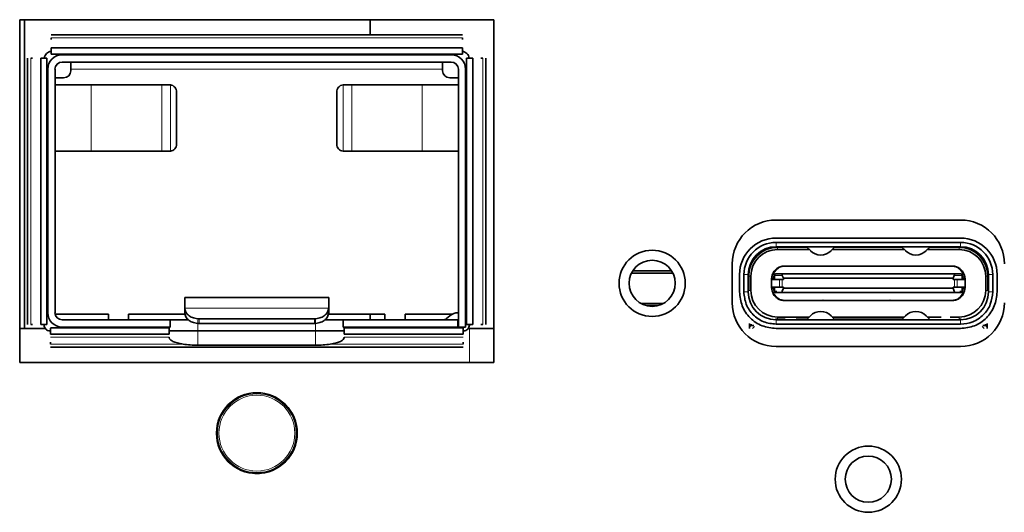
# Model space of a CAD drawing. Header units: millimetres. Extents: x 0 to 1118, y 0 to 864.
# Tile 41 of 85: x 371.1 to 382.49, y 216.7 to 222.4. Entities that reach past the tile are written whole.
import ezdxf

# ---------------------------------------------------------------- set-up
doc = ezdxf.new("R2010")
doc.units = ezdxf.units.MM

msp = doc.modelspace()

# ---------------------------------------------------------------- linework, layer by layer
at = {"color": 7, "linetype": 'Continuous', "lineweight": 35}
for p, q in [((376.588, 222.396), (371.105, 222.396)), ((371.105, 222.396), (371.105, 218.429)), ((371.16, 222.396), (371.16, 218.823)), ((375.16, 222.396), (375.16, 222.222)), ((376.588, 218.429), (376.588, 222.396)), ((376.226, 222.222), (371.467, 222.222)), ((371.467, 222.187), (371.467, 222.165)), ((376.226, 222.187), (376.226, 222.165)), ((376.226, 222.071), (371.467, 222.071)), ((376.226, 221.999), (371.467, 221.999)), ((375.16, 222.073), (375.16, 222.071)), ((371.196, 221.952), (371.196, 218.869)), ((371.254, 221.952), (371.232, 221.952)), ((371.348, 221.952), (371.348, 218.869)), ((371.42, 218.869), (371.42, 221.952)), ((371.596, 221.989), (376.096, 221.989)), ((376.096, 221.906), (371.596, 221.906)), ((371.696, 221.823), (371.696, 221.906)), ((375.996, 221.823), (375.996, 221.906)), ((376.273, 218.869), (376.273, 221.952)), ((376.345, 218.869), (376.345, 221.952)), ((376.439, 221.952), (376.461, 221.952)), ((376.496, 218.869), (376.496, 221.952)), ((371.43, 219.006), (371.43, 221.823)), ((371.513, 221.823), (371.513, 219.006)), ((371.696, 221.823), (371.696, 221.806)), ((375.996, 221.823), (375.996, 221.806)), ((376.18, 218.839), (376.18, 221.823)), ((376.263, 221.823), (376.263, 218.839)), ((371.513, 221.723), (371.613, 221.723)), ((376.08, 221.723), (376.18, 221.723)), ((371.513, 221.643), (371.933, 221.643)), ((372.747, 221.643), (371.933, 221.643)), ((372.836, 221.643), (372.848, 221.642)), ((372.919, 220.956), (372.919, 221.559)), ((374.773, 221.559), (374.773, 220.956)), ((374.845, 221.642), (374.856, 221.643)), ((375.759, 221.643), (374.946, 221.643)), ((375.759, 221.643), (376.18, 221.643)), ((371.933, 220.873), (371.513, 220.873)), ((372.747, 220.873), (371.933, 220.873)), ((372.848, 220.874), (372.836, 220.873)), ((374.856, 220.873), (374.845, 220.874)), ((374.946, 220.873), (375.759, 220.873)), ((376.18, 220.873), (375.759, 220.873)), ((381.988, 220.078), (379.855, 220.078)), ((379.855, 219.869), (381.988, 219.869)), ((381.988, 219.819), (379.855, 219.819)), ((381.988, 219.769), (379.855, 219.769)), ((380.213, 219.763), (379.871, 219.763)), ((380.238, 219.738), (379.871, 219.738)), ((379.881, 219.763), (379.881, 219.769)), ((380.096, 219.769), (380.09, 219.763)), ((380.207, 219.769), (380.251, 219.724)), ((380.491, 219.724), (380.535, 219.769)), ((380.505, 219.738), (381.338, 219.738)), ((381.313, 219.763), (380.529, 219.763)), ((380.555, 219.769), (380.561, 219.763)), ((381.288, 219.769), (381.281, 219.763)), ((381.307, 219.769), (381.351, 219.724)), ((381.591, 219.724), (381.635, 219.769)), ((381.605, 219.738), (381.971, 219.738)), ((381.971, 219.763), (381.629, 219.763)), ((381.753, 219.763), (381.746, 219.769)), ((381.961, 219.763), (381.961, 219.769)), ((378.646, 219.489), (378.196, 219.489)), ((379.348, 219.571), (379.348, 219.121)), ((379.535, 219.496), (379.545, 219.496)), ((380.404, 219.546), (379.946, 219.546)), ((379.963, 219.546), (380.406, 219.546)), ((380.406, 219.546), (380.661, 219.546)), ((380.661, 219.546), (381.181, 219.546)), ((381.179, 219.546), (380.663, 219.546)), ((381.436, 219.546), (381.181, 219.546)), ((381.436, 219.546), (381.88, 219.546)), ((381.896, 219.546), (381.438, 219.546)), ((382.307, 219.496), (382.298, 219.496)), ((378.662, 219.462), (378.181, 219.462)), ((379.431, 219.246), (379.431, 219.446)), ((379.481, 219.446), (379.481, 219.246)), ((379.531, 219.446), (379.531, 219.246)), ((379.531, 219.429), (379.538, 219.429)), ((379.538, 219.429), (379.538, 219.263)), ((379.563, 219.429), (379.563, 219.263)), ((379.803, 219.396), (379.803, 219.389)), ((379.803, 219.389), (379.803, 219.303)), ((379.803, 219.389), (379.805, 219.389)), ((379.805, 219.389), (379.894, 219.389)), ((379.836, 219.454), (379.833, 219.454)), ((379.836, 219.438), (379.836, 219.389)), ((379.937, 219.454), (379.853, 219.454)), ((379.925, 219.389), (379.939, 219.389)), ((379.926, 219.438), (379.94, 219.404)), ((381.905, 219.454), (379.937, 219.454)), ((379.94, 219.389), (379.94, 219.404)), ((379.94, 219.404), (381.903, 219.404)), ((381.903, 219.404), (381.916, 219.438)), ((381.903, 219.404), (381.903, 219.389)), ((381.917, 219.389), (381.903, 219.389)), ((381.99, 219.454), (381.905, 219.454)), ((382.037, 219.389), (381.948, 219.389)), ((382.009, 219.454), (382.006, 219.454)), ((382.006, 219.389), (382.006, 219.438)), ((382.04, 219.389), (382.037, 219.389)), ((382.04, 219.389), (382.04, 219.396)), ((382.04, 219.303), (382.04, 219.389)), ((382.28, 219.263), (382.28, 219.429)), ((382.305, 219.263), (382.305, 219.429)), ((382.305, 219.429), (382.311, 219.429)), ((382.311, 219.246), (382.311, 219.446)), ((382.361, 219.246), (382.361, 219.446)), ((382.411, 219.446), (382.411, 219.246)), ((379.538, 219.263), (379.531, 219.263)), ((379.803, 219.303), (379.805, 219.303)), ((379.803, 219.303), (379.803, 219.296)), ((379.805, 219.303), (379.894, 219.303)), ((379.836, 219.303), (379.836, 219.254)), ((379.939, 219.303), (379.925, 219.303)), ((379.94, 219.288), (379.926, 219.254)), ((379.94, 219.303), (379.94, 219.288)), ((381.903, 219.288), (379.94, 219.288)), ((381.903, 219.288), (381.903, 219.303)), ((381.917, 219.303), (381.903, 219.303)), ((381.916, 219.254), (381.903, 219.288)), ((382.037, 219.303), (381.948, 219.303)), ((382.006, 219.254), (382.006, 219.303)), ((382.04, 219.303), (382.037, 219.303)), ((382.04, 219.296), (382.04, 219.303)), ((382.311, 219.263), (382.305, 219.263)), ((374.68, 219.183), (373.013, 219.183)), ((379.833, 219.238), (379.836, 219.238)), ((379.853, 219.238), (379.937, 219.238)), ((379.937, 219.238), (381.905, 219.238)), ((379.946, 219.146), (380.404, 219.146)), ((380.406, 219.146), (379.963, 219.146)), ((380.406, 219.146), (380.661, 219.146)), ((381.181, 219.146), (380.661, 219.146)), ((380.663, 219.146), (381.179, 219.146)), ((381.436, 219.146), (381.181, 219.146)), ((381.88, 219.146), (381.436, 219.146)), ((381.438, 219.146), (381.896, 219.146)), ((381.905, 219.238), (381.99, 219.238)), ((382.009, 219.238), (382.006, 219.238)), ((373.013, 219.009), (373.013, 219.062)), ((373.013, 219.062), (373.013, 219.058)), ((374.679, 219.058), (374.68, 219.062)), ((374.68, 219.062), (374.68, 219.009)), ((378.552, 219.113), (378.291, 219.113)), ((378.488, 219.088), (378.354, 219.088)), ((372.13, 218.989), (371.515, 218.989)), ((371.596, 218.923), (372.846, 218.923)), ((372.13, 218.923), (372.13, 218.989)), ((373.013, 218.989), (372.363, 218.989)), ((372.363, 218.989), (372.363, 218.923)), ((372.846, 218.923), (372.846, 218.839)), ((373.058, 218.923), (372.846, 218.923)), ((373.013, 219.009), (373.013, 219.005)), ((373.18, 218.935), (374.513, 218.935)), ((374.846, 218.923), (374.636, 218.923)), ((374.679, 219.005), (374.68, 219.009)), ((375.33, 218.989), (374.68, 218.989)), ((376.173, 218.923), (374.846, 218.923)), ((374.846, 218.923), (374.846, 218.839)), ((375.16, 218.989), (375.16, 218.923)), ((375.33, 218.928), (375.33, 218.989)), ((376.108, 218.989), (375.563, 218.989)), ((375.563, 218.989), (375.563, 218.923)), ((376.041, 218.938), (376.08, 218.971)), ((376.173, 218.923), (376.173, 218.839)), ((376.18, 218.923), (376.173, 218.923)), ((376.177, 219.006), (376.18, 219.006)), ((379.847, 218.93), (379.871, 218.929)), ((379.855, 218.923), (381.988, 218.923)), ((379.871, 218.954), (380.238, 218.954)), ((379.871, 218.929), (379.959, 218.929)), ((379.881, 218.929), (379.881, 218.923)), ((379.93, 218.929), (379.93, 218.923)), ((379.996, 218.923), (379.996, 218.929)), ((380.08, 218.923), (380.08, 218.929)), ((380.087, 218.929), (380.213, 218.929)), ((380.096, 218.929), (380.096, 218.923)), ((380.163, 218.923), (380.163, 218.929)), ((380.18, 218.923), (380.18, 218.929)), ((380.207, 218.923), (380.251, 218.969)), ((380.491, 218.969), (380.535, 218.923)), ((380.505, 218.954), (381.338, 218.954)), ((380.529, 218.929), (381.313, 218.929)), ((380.58, 218.923), (380.58, 218.929)), ((380.596, 218.929), (380.596, 218.923)), ((380.663, 218.923), (380.663, 218.929)), ((380.68, 218.923), (380.68, 218.929)), ((380.746, 218.923), (380.746, 218.929)), ((380.763, 218.929), (380.763, 218.923)), ((380.83, 218.923), (380.83, 218.929)), ((380.846, 218.923), (380.846, 218.929)), ((380.913, 218.923), (380.913, 218.929)), ((380.93, 218.929), (380.93, 218.923)), ((380.996, 218.923), (380.996, 218.929)), ((381.013, 218.923), (381.013, 218.929)), ((381.08, 218.923), (381.08, 218.929)), ((381.096, 218.929), (381.096, 218.923)), ((381.163, 218.923), (381.163, 218.929)), ((381.18, 218.923), (381.18, 218.929)), ((381.246, 218.923), (381.246, 218.929)), ((381.263, 218.929), (381.263, 218.923)), ((381.351, 218.969), (381.307, 218.923)), ((381.635, 218.923), (381.591, 218.969)), ((381.605, 218.954), (381.764, 218.954)), ((381.867, 218.954), (381.971, 218.954)), ((381.961, 218.923), (381.961, 218.929)), ((381.971, 218.929), (381.996, 218.93)), ((371.105, 218.823), (371.401, 218.823)), ((371.254, 218.869), (371.232, 218.869)), ((371.46, 218.829), (372.834, 218.829)), ((372.846, 218.839), (371.596, 218.839)), ((374.513, 218.881), (373.18, 218.881)), ((376.173, 218.839), (374.846, 218.839)), ((374.859, 218.829), (376.233, 218.829)), ((376.263, 218.839), (376.18, 218.839)), ((376.308, 218.823), (376.588, 218.823)), ((376.439, 218.869), (376.461, 218.869)), ((379.548, 218.839), (379.548, 218.882)), ((379.565, 218.856), (379.548, 218.839)), ((379.548, 218.823), (379.548, 218.839)), ((379.565, 218.873), (379.565, 218.856)), ((379.565, 218.856), (379.598, 218.856)), ((379.605, 218.846), (379.581, 218.823)), ((379.855, 218.873), (381.988, 218.873)), ((381.988, 218.823), (379.855, 218.823)), ((382.261, 218.823), (382.238, 218.846)), ((382.245, 218.856), (382.278, 218.856)), ((382.278, 218.856), (382.278, 218.874)), ((382.278, 218.856), (382.295, 218.839)), ((382.295, 218.882), (382.295, 218.839)), ((382.295, 218.839), (382.295, 218.823)), ((371.46, 218.756), (372.834, 218.756)), ((372.834, 218.722), (372.834, 218.718)), ((373.167, 218.796), (374.525, 218.796)), ((374.859, 218.796), (374.525, 218.796)), ((374.859, 218.757), (376.233, 218.757)), ((374.859, 218.722), (374.859, 218.718)), ((371.46, 218.642), (371.46, 218.664)), ((371.46, 218.606), (376.233, 218.606)), ((374.525, 218.63), (373.167, 218.63)), ((376.233, 218.642), (376.233, 218.664)), ((379.855, 218.614), (381.988, 218.614)), ((371.105, 218.429), (376.588, 218.429))]:
    msp.add_line(p, q, dxfattribs=at)
at = {"color": 7, "linetype": 'Continuous', "lineweight": 18}
for p, q in [((376.226, 222.187), (371.467, 222.187)), ((371.232, 218.869), (371.232, 221.952)), ((376.461, 218.869), (376.461, 221.952)), ((375.996, 221.823), (371.696, 221.823)), ((371.933, 221.643), (371.933, 220.873)), ((372.747, 220.873), (372.747, 221.643)), ((372.848, 220.874), (372.848, 221.642)), ((374.845, 221.642), (374.845, 220.874)), ((374.946, 221.643), (374.946, 220.873)), ((375.759, 220.873), (375.759, 221.643)), ((379.855, 219.819), (379.855, 219.769)), ((379.871, 219.763), (379.871, 219.738)), ((381.971, 219.763), (381.971, 219.738)), ((381.988, 219.819), (381.988, 219.769)), ((379.946, 219.54), (380.397, 219.54)), ((380.397, 219.54), (380.67, 219.54)), ((380.67, 219.54), (381.172, 219.54)), ((381.172, 219.54), (381.445, 219.54)), ((381.445, 219.54), (381.896, 219.54)), ((379.531, 219.446), (379.481, 219.446)), ((379.538, 219.429), (379.563, 219.429)), ((379.805, 219.303), (379.805, 219.389)), ((379.82, 219.389), (379.82, 219.396)), ((379.836, 219.454), (379.836, 219.438)), ((379.837, 219.438), (379.836, 219.438)), ((379.837, 219.389), (379.837, 219.438)), ((379.837, 219.438), (379.926, 219.438)), ((379.894, 219.389), (379.894, 219.303)), ((379.925, 219.303), (379.925, 219.389)), ((381.916, 219.438), (382.005, 219.438)), ((381.917, 219.389), (381.917, 219.303)), ((381.948, 219.303), (381.948, 219.389)), ((382.005, 219.438), (382.005, 219.389)), ((382.006, 219.438), (382.005, 219.438)), ((382.006, 219.438), (382.006, 219.454)), ((382.037, 219.389), (382.037, 219.303)), ((382.28, 219.429), (382.305, 219.429)), ((382.361, 219.446), (382.311, 219.446)), ((379.563, 219.263), (379.538, 219.263)), ((379.82, 219.296), (379.82, 219.303)), ((379.837, 219.254), (379.837, 219.303)), ((382.005, 219.303), (382.005, 219.254)), ((382.28, 219.263), (382.305, 219.263)), ((379.481, 219.246), (379.531, 219.246)), ((379.837, 219.254), (379.836, 219.254)), ((379.836, 219.254), (379.836, 219.238)), ((379.862, 219.254), (379.837, 219.254)), ((380.397, 219.152), (379.946, 219.152)), ((380.67, 219.152), (380.397, 219.152)), ((381.172, 219.152), (380.67, 219.152)), ((381.445, 219.152), (381.172, 219.152)), ((381.896, 219.152), (381.445, 219.152)), ((382.005, 219.254), (381.981, 219.254)), ((382.006, 219.238), (382.006, 219.254)), ((382.361, 219.246), (382.311, 219.246)), ((373.013, 219.058), (374.679, 219.058)), ((373.167, 218.923), (373.167, 218.796)), ((373.18, 218.881), (373.18, 218.935)), ((374.513, 218.935), (374.513, 218.881)), ((374.525, 218.796), (374.525, 218.923)), ((379.855, 218.873), (379.855, 218.923)), ((379.871, 218.954), (379.871, 218.929)), ((381.971, 218.954), (381.971, 218.929)), ((381.988, 218.923), (381.988, 218.873)), ((376.308, 218.429), (376.308, 218.823)), ((372.834, 218.722), (371.46, 218.722)), ((373.167, 218.63), (373.167, 218.796)), ((374.525, 218.796), (374.525, 218.63)), ((376.233, 218.722), (374.859, 218.722)), ((372.995, 218.642), (371.46, 218.642)), ((376.233, 218.642), (374.697, 218.642)), ((373.641, 218.024), (373.636, 218.028)), ((373.666, 218.042), (373.666, 218.042)), ((373.566, 217.984), (373.566, 217.984)), ((373.593, 218.003), (373.595, 217.998)), ((374.311, 217.67), (374.311, 217.67)), ((374.314, 217.637), (374.308, 217.639)), ((374.308, 217.586), (374.314, 217.587)), ((374.311, 217.555), (374.311, 217.555)), ((373.566, 217.24), (373.566, 217.24)), ((373.595, 217.227), (373.593, 217.221)), ((373.636, 217.196), (373.641, 217.201)), ((373.666, 217.182), (373.666, 217.183))]:
    msp.add_line(p, q, dxfattribs=at)
at = {"color": 7, "linetype": 'Continuous', "lineweight": 18, "flags": 128}
for points in [[(373.666, 218.042), (373.664, 218.041), (373.664, 218.041)], [(373.569, 217.986), (373.568, 217.986), (373.566, 217.984)], [(374.311, 217.67), (374.311, 217.668), (374.311, 217.667)], [(374.311, 217.555), (374.311, 217.557), (374.311, 217.558)], [(373.569, 217.238), (373.568, 217.239), (373.566, 217.24)], [(373.664, 217.184), (373.664, 217.183), (373.666, 217.183)]]:
    msp.add_lwpolyline(points, dxfattribs=at)
at = {"color": 7, "linetype": 'Continuous', "lineweight": 35}
for centre, radius in [((378.421, 219.346), 0.383), ((378.421, 219.346), 0.267), ((373.848, 217.612), 0.467), ((380.921, 217.079), 0.383), ((380.921, 217.079), 0.267)]:
    msp.add_circle(centre, radius, dxfattribs=at)
at = {"color": 7, "linetype": 'Continuous', "lineweight": 18}
for radius in [0.455, 0.439]:
    msp.add_circle((373.848, 217.612), radius, dxfattribs=at)
at = {"color": 7, "linetype": 'Continuous', "lineweight": 35}
for centre, radius, start, end in [((371.596, 221.823), 0.167, 90, 180), ((371.596, 221.823), 0.0833, 90, 180), ((376.096, 221.823), 0.167, 0, 90), ((376.096, 221.823), 0.0833, 0, 90), ((371.613, 221.806), 0.0833, 270, 0), ((376.08, 221.806), 0.0833, 180, 270), ((379.855, 219.571), 0.507, 90, 180), ((381.988, 219.571), 0.507, 0, 90), ((379.855, 219.446), 0.423, 90, 180), ((381.988, 219.446), 0.423, 0, 90), ((379.855, 219.446), 0.373, 90, 180), ((379.855, 219.446), 0.323, 90, 180), ((379.871, 219.429), 0.333, 90, 180), ((379.871, 219.429), 0.308, 90, 180), ((380.371, 219.839), 0.167, 224.0283, 315.9717), ((381.471, 219.839), 0.167, 224.0283, 315.9717), ((381.971, 219.429), 0.333, 0, 90), ((381.971, 219.429), 0.308, 0, 90), ((381.988, 219.446), 0.373, 0, 90), ((381.988, 219.446), 0.323, 0, 90), ((379.953, 219.396), 0.15, 161.79, 180), ((379.853, 219.438), 0.0167, 90, 180), ((381.99, 219.438), 0.0167, 0, 90), ((381.89, 219.396), 0.15, 0, 18.21), ((379.871, 219.263), 0.308, 180, 270), ((379.953, 219.296), 0.15, 180, 198.21), ((381.971, 219.263), 0.308, 270, 0), ((381.89, 219.296), 0.15, 341.79, 0), ((379.855, 219.246), 0.323, 180, 270), ((379.853, 219.254), 0.0167, 180, 270), ((381.988, 219.246), 0.323, 270, 0), ((381.99, 219.254), 0.0167, 270, 0), ((379.855, 219.121), 0.507, 180, 270), ((381.988, 219.121), 0.507, 270, 0), ((371.596, 219.006), 0.167, 180, 270), ((371.596, 219.006), 0.0833, 180, 270), ((375.999, 218.989), 0.0667, 270, 310), ((376.177, 218.856), 0.15, 90, 130), ((380.371, 218.853), 0.167, 44.0283, 135.9717), ((381.471, 218.853), 0.167, 44.0283, 135.9717), ((373.848, 217.612), 0.466, 127.117, 232.883), ((373.848, 217.612), 0.466, 247.117, 352.883)]:
    msp.add_arc(centre, radius, start, end, dxfattribs=at)
at = {"color": 7, "linetype": 'Continuous', "lineweight": 18}
for centre, radius, start, end in [((373.637, 218.022), 0.00381, 349.1482, 27.9054), ((373.658, 218.049), 0.0167, 237.9451, 293.448), ((373.848, 217.612), 0.466, 7.117, 112.883), ((373.026, 216.489), 1.59, 69.8274, 70.135), ((373.565, 217.995), 0.0167, 306.5519, 2.0551), ((373.598, 218), 0.00381, 212.0946, 250.8518), ((373.286, 218.886), 1.59, 309.8274, 310.135), ((374.321, 217.667), 0.0167, 186.552, 242.0548), ((374.321, 217.558), 0.0167, 117.9451, 173.448), ((374.308, 217.635), 0.00381, 92.0946, 130.8518), ((374.308, 217.59), 0.00381, 229.1482, 267.9054), ((373.024, 218.742), 1.596, 289.8656, 290.172), ((373.565, 217.23), 0.0167, 357.9447, 53.4481), ((373.598, 217.225), 0.00381, 109.1482, 147.9054), ((373.637, 217.203), 0.00381, 332.0946, 10.8518), ((373.658, 217.176), 0.0167, 66.5519, 122.0552)]:
    msp.add_arc(centre, radius, start, end, dxfattribs=at)
for centre, major_axis, start_param, end_param in [((373.848, 217.612), (-0.231, 0.4), 6.225992, 6.340379), ((373.847, 217.612), (0.462, 0), 6.225992, 6.340379), ((373.848, 217.613), (0.231, 0.4), 3.084399, 3.198786)]:
    msp.add_ellipse(centre, major_axis=major_axis, ratio=0.999578, start_param=start_param, end_param=end_param, dxfattribs=at)
at = {"color": 7, "linetype": 'Continuous', "lineweight": 35}
for points in [[(371.388, 221.952), (371.391, 221.962), (371.396, 221.981), (371.415, 222.004), (371.438, 222.023), (371.457, 222.028), (371.467, 222.031)], [(371.467, 222.071), (371.467, 222.071), (371.467, 222.07), (371.467, 222.061), (371.467, 222.05), (371.467, 222.035), (371.467, 222.021), (371.467, 222.009), (371.467, 222.001), (371.467, 222), (371.467, 221.999)], [(376.226, 222.071), (376.226, 222.071), (376.226, 222.07), (376.226, 222.061), (376.226, 222.05), (376.226, 222.035), (376.226, 222.021), (376.226, 222.009), (376.226, 222.001), (376.226, 222), (376.226, 221.999)], [(376.226, 222.031), (376.235, 222.028), (376.254, 222.023), (376.278, 222.004), (376.296, 221.981), (376.302, 221.962), (376.304, 221.952)], [(371.42, 221.952), (371.419, 221.952), (371.418, 221.952), (371.41, 221.952), (371.398, 221.952), (371.384, 221.952), (371.369, 221.952), (371.357, 221.952), (371.349, 221.952), (371.348, 221.952), (371.348, 221.952)], [(376.273, 221.952), (376.273, 221.952), (376.274, 221.952), (376.283, 221.952), (376.295, 221.952), (376.309, 221.952), (376.323, 221.952), (376.335, 221.952), (376.343, 221.952), (376.344, 221.952), (376.345, 221.952)], [(372.836, 221.643), (372.828, 221.643), (372.812, 221.643), (372.788, 221.643), (372.766, 221.643), (372.753, 221.643), (372.747, 221.643)], [(372.919, 221.559), (372.918, 221.569), (372.916, 221.589), (372.9, 221.615), (372.877, 221.635), (372.857, 221.639), (372.848, 221.642)], [(374.845, 221.642), (374.835, 221.639), (374.816, 221.635), (374.792, 221.615), (374.776, 221.589), (374.774, 221.569), (374.773, 221.559)], [(374.946, 221.643), (374.939, 221.643), (374.927, 221.643), (374.904, 221.643), (374.881, 221.643), (374.864, 221.643), (374.856, 221.643)], [(372.747, 220.873), (372.753, 220.873), (372.766, 220.873), (372.788, 220.873), (372.812, 220.873), (372.828, 220.873), (372.836, 220.873)], [(372.848, 220.874), (372.857, 220.876), (372.877, 220.881), (372.9, 220.9), (372.916, 220.926), (372.918, 220.946), (372.919, 220.956)], [(374.773, 220.956), (374.774, 220.946), (374.776, 220.926), (374.792, 220.9), (374.816, 220.881), (374.835, 220.876), (374.845, 220.874)], [(374.856, 220.873), (374.864, 220.873), (374.881, 220.873), (374.904, 220.873), (374.927, 220.873), (374.939, 220.873), (374.946, 220.873)], [(379.946, 219.546), (379.946, 219.546), (379.946, 219.546), (379.946, 219.545), (379.946, 219.544)], [(379.946, 219.544), (379.946, 219.544), (379.946, 219.543), (379.946, 219.541), (379.946, 219.54)], [(381.896, 219.544), (381.896, 219.545), (381.896, 219.546), (381.896, 219.546), (381.896, 219.546)], [(381.896, 219.54), (381.896, 219.541), (381.896, 219.543), (381.896, 219.544), (381.896, 219.544)], [(379.853, 219.454), (379.851, 219.454), (379.847, 219.454), (379.842, 219.45), (379.838, 219.444), (379.838, 219.44), (379.837, 219.438)], [(379.894, 219.389), (379.896, 219.389), (379.899, 219.389), (379.906, 219.389), (379.915, 219.389), (379.922, 219.389), (379.925, 219.389)], [(381.948, 219.389), (381.946, 219.389), (381.943, 219.389), (381.936, 219.389), (381.927, 219.389), (381.92, 219.389), (381.917, 219.389)], [(381.99, 219.454), (381.992, 219.454), (381.996, 219.454), (382.001, 219.45), (382.004, 219.444), (382.005, 219.44), (382.005, 219.438)], [(379.894, 219.303), (379.896, 219.303), (379.899, 219.303), (379.906, 219.303), (379.915, 219.303), (379.922, 219.303), (379.925, 219.303)], [(381.948, 219.303), (381.946, 219.303), (381.943, 219.303), (381.936, 219.303), (381.927, 219.303), (381.92, 219.303), (381.917, 219.303)], [(373.013, 219.062), (373.013, 219.08), (373.013, 219.116), (373.013, 219.153), (373.013, 219.178), (373.013, 219.181), (373.013, 219.183)], [(374.68, 219.183), (374.68, 219.181), (374.68, 219.178), (374.68, 219.153), (374.68, 219.116), (374.68, 219.08), (374.68, 219.062)], [(379.855, 218.823), (379.799, 218.829), (379.688, 218.842), (379.548, 218.94), (379.45, 219.08), (379.438, 219.191), (379.431, 219.246)], [(379.855, 218.873), (379.806, 218.878), (379.708, 218.89), (379.584, 218.976), (379.498, 219.099), (379.487, 219.197), (379.481, 219.246)], [(379.837, 219.254), (379.838, 219.252), (379.838, 219.248), (379.842, 219.242), (379.847, 219.238), (379.851, 219.238), (379.853, 219.238)], [(379.946, 219.152), (379.946, 219.151), (379.946, 219.149), (379.946, 219.148), (379.946, 219.148)], [(379.946, 219.148), (379.946, 219.147), (379.946, 219.146), (379.946, 219.146), (379.946, 219.146)], [(381.896, 219.148), (381.896, 219.148), (381.896, 219.149), (381.896, 219.151), (381.896, 219.152)], [(381.896, 219.146), (381.896, 219.146), (381.896, 219.146), (381.896, 219.147), (381.896, 219.148)], [(382.411, 219.246), (382.405, 219.191), (382.392, 219.08), (382.294, 218.94), (382.154, 218.842), (382.043, 218.829), (381.988, 218.823)], [(381.988, 218.873), (382.037, 218.878), (382.135, 218.89), (382.258, 218.976), (382.344, 219.099), (382.356, 219.197), (382.361, 219.246)], [(381.99, 219.238), (381.992, 219.238), (381.996, 219.238), (382.001, 219.242), (382.004, 219.248), (382.005, 219.252), (382.005, 219.254)], [(373.18, 218.935), (373.158, 218.937), (373.115, 218.941), (373.061, 218.969), (373.022, 219.009), (373.016, 219.042), (373.013, 219.058)], [(374.679, 219.058), (374.676, 219.042), (374.67, 219.009), (374.631, 218.969), (374.577, 218.941), (374.534, 218.937), (374.513, 218.935)], [(373.013, 219.005), (373.016, 218.988), (373.022, 218.956), (373.061, 218.915), (373.115, 218.887), (373.158, 218.883), (373.18, 218.881)], [(374.513, 218.881), (374.534, 218.883), (374.577, 218.887), (374.631, 218.915), (374.67, 218.956), (374.676, 218.988), (374.679, 219.005)], [(371.348, 218.869), (371.348, 218.869), (371.349, 218.869), (371.357, 218.869), (371.369, 218.869), (371.384, 218.869), (371.398, 218.869), (371.41, 218.869), (371.418, 218.869), (371.419, 218.869), (371.42, 218.869)], [(371.453, 218.796), (371.444, 218.797), (371.427, 218.799), (371.405, 218.814), (371.389, 218.836), (371.387, 218.854), (371.386, 218.863)], [(371.46, 218.828), (371.46, 218.827), (371.46, 218.826), (371.46, 218.818), (371.46, 218.806), (371.46, 218.792), (371.46, 218.778), (371.46, 218.766), (371.46, 218.758), (371.46, 218.757), (371.46, 218.756)], [(372.834, 218.756), (372.834, 218.757), (372.834, 218.758), (372.834, 218.766), (372.834, 218.778), (372.834, 218.792), (372.834, 218.806), (372.834, 218.818), (372.834, 218.826), (372.834, 218.827), (372.834, 218.828)], [(374.859, 218.757), (374.859, 218.758), (374.859, 218.759), (374.859, 218.767), (374.859, 218.779), (374.859, 218.793), (374.859, 218.808), (374.859, 218.819), (374.859, 218.828), (374.859, 218.829), (374.859, 218.829)], [(376.233, 218.757), (376.233, 218.758), (376.233, 218.759), (376.233, 218.767), (376.233, 218.779), (376.233, 218.793), (376.233, 218.808), (376.233, 218.819), (376.233, 218.828), (376.233, 218.829), (376.233, 218.829)], [(376.306, 218.863), (376.305, 218.854), (376.303, 218.836), (376.288, 218.814), (376.266, 218.799), (376.248, 218.797), (376.24, 218.796)], [(376.273, 218.869), (376.273, 218.869), (376.274, 218.869), (376.283, 218.869), (376.295, 218.869), (376.309, 218.869), (376.323, 218.869), (376.335, 218.869), (376.343, 218.869), (376.344, 218.869), (376.345, 218.869)], [(373.167, 218.796), (373.123, 218.796), (373.036, 218.796), (372.926, 218.796), (372.849, 218.796), (372.839, 218.796), (372.834, 218.796)]]:
    msp.add_open_spline(points, degree=3, dxfattribs=at)
for points, knots in [([(379.81, 219.443), (379.817, 219.458), (379.828, 219.484), (379.861, 219.517), (379.9, 219.54), (379.931, 219.544), (379.946, 219.546)], [0, 0, 0, 0, 0.29251, 0.531861, 0.776256, 1, 1, 1, 1]), ([(380.397, 219.54), (380.398, 219.542), (380.4, 219.544), (380.403, 219.546), (380.405, 219.546), (380.406, 219.546)], [0, 0, 0, 0, 0.396673, 0.672436, 1, 1, 1, 1]), ([(380.661, 219.546), (380.662, 219.546), (380.664, 219.546), (380.668, 219.544), (380.669, 219.542), (380.67, 219.54)], [0, 0, 0, 0, 0.327562, 0.603324, 1, 1, 1, 1]), ([(381.172, 219.54), (381.173, 219.542), (381.175, 219.544), (381.178, 219.546), (381.18, 219.546), (381.181, 219.546)], [0, 0, 0, 0, 0.396673, 0.672436, 1, 1, 1, 1]), ([(381.436, 219.546), (381.437, 219.546), (381.439, 219.546), (381.443, 219.544), (381.444, 219.542), (381.445, 219.54)], [0, 0, 0, 0, 0.327562, 0.603324, 1, 1, 1, 1]), ([(381.896, 219.546), (381.911, 219.544), (381.942, 219.54), (381.982, 219.517), (382.014, 219.484), (382.026, 219.458), (382.032, 219.443)], [0, 0, 0, 0, 0.223724, 0.468138, 0.707456, 1, 1, 1, 1]), ([(379.81, 219.443), (379.811, 219.445), (379.813, 219.448), (379.817, 219.452), (379.822, 219.454), (379.825, 219.454), (379.826, 219.454)], [0, 0, 0, 0, 0.332371, 0.608747, 0.830414, 1, 1, 1, 1]), ([(379.937, 219.454), (379.936, 219.454), (379.934, 219.454), (379.931, 219.453), (379.928, 219.452), (379.926, 219.449), (379.925, 219.447), (379.924, 219.443), (379.925, 219.44), (379.926, 219.438)], [0, 0, 0, 0, 0.113608, 0.218985, 0.325467, 0.442122, 0.564424, 0.694996, 1, 1, 1, 1]), ([(381.916, 219.438), (381.917, 219.44), (381.918, 219.444), (381.917, 219.449), (381.914, 219.452), (381.912, 219.453), (381.908, 219.454), (381.906, 219.454), (381.905, 219.454)], [0, 0, 0, 0, 0.299137, 0.555993, 0.670876, 0.776566, 0.88302, 1, 1, 1, 1]), ([(382.032, 219.443), (382.031, 219.445), (382.029, 219.448), (382.025, 219.452), (382.021, 219.454), (382.018, 219.454), (382.016, 219.454)], [0, 0, 0, 0, 0.332371, 0.608747, 0.830414, 1, 1, 1, 1]), ([(379.81, 219.249), (379.811, 219.247), (379.813, 219.244), (379.817, 219.24), (379.822, 219.238), (379.825, 219.238), (379.826, 219.238)], [0, 0, 0, 0, 0.332371, 0.608747, 0.830414, 1, 1, 1, 1]), ([(379.946, 219.146), (379.931, 219.148), (379.9, 219.152), (379.861, 219.175), (379.828, 219.208), (379.817, 219.234), (379.81, 219.249)], [0, 0, 0, 0, 0.223724, 0.468138, 0.707456, 1, 1, 1, 1]), ([(379.926, 219.254), (379.925, 219.252), (379.924, 219.248), (379.926, 219.243), (379.928, 219.24), (379.931, 219.239), (379.934, 219.238), (379.936, 219.238), (379.937, 219.238)], [0, 0, 0, 0, 0.299137, 0.555993, 0.670876, 0.776566, 0.88302, 1, 1, 1, 1]), ([(380.406, 219.146), (380.405, 219.146), (380.403, 219.146), (380.4, 219.148), (380.398, 219.15), (380.397, 219.152)], [0, 0, 0, 0, 0.327562, 0.603324, 1, 1, 1, 1]), ([(380.67, 219.152), (380.669, 219.15), (380.668, 219.148), (380.664, 219.146), (380.662, 219.146), (380.661, 219.146)], [0, 0, 0, 0, 0.396673, 0.672436, 1, 1, 1, 1]), ([(381.181, 219.146), (381.18, 219.146), (381.178, 219.146), (381.175, 219.148), (381.173, 219.15), (381.172, 219.152)], [0, 0, 0, 0, 0.3275617, 0.6033239, 1, 1, 1, 1]), ([(381.445, 219.152), (381.444, 219.15), (381.443, 219.148), (381.439, 219.146), (381.437, 219.146), (381.436, 219.146)], [0, 0, 0, 0, 0.3966732, 0.6724362, 1, 1, 1, 1]), ([(382.032, 219.249), (382.026, 219.234), (382.014, 219.208), (381.982, 219.175), (381.942, 219.152), (381.911, 219.148), (381.896, 219.146)], [0, 0, 0, 0, 0.29251, 0.531861, 0.776256, 1, 1, 1, 1]), ([(381.916, 219.254), (381.917, 219.252), (381.918, 219.248), (381.917, 219.243), (381.914, 219.24), (381.911, 219.239), (381.908, 219.238), (381.906, 219.238), (381.905, 219.238)], [0, 0, 0, 0, 0.3180384, 0.5570273, 0.6719784, 0.7807767, 0.8884043, 1, 1, 1, 1]), ([(382.032, 219.249), (382.031, 219.247), (382.029, 219.244), (382.025, 219.24), (382.021, 219.238), (382.018, 219.238), (382.016, 219.238)], [0, 0, 0, 0, 0.332371, 0.608747, 0.830414, 1, 1, 1, 1]), ([(372.834, 218.718), (372.837, 218.709), (372.841, 218.694), (372.877, 218.672), (372.925, 218.655), (372.973, 218.646), (372.995, 218.642)], [0, 0, 0, 0, 0.291222, 0.5005, 0.762069, 1, 1, 1, 1]), ([(374.525, 218.796), (374.57, 218.796), (374.649, 218.796), (374.711, 218.796), (374.739, 218.796)], [0, 0, 0, 0, 0.556786, 1, 1, 1, 1]), ([(374.859, 218.718), (374.857, 218.71), (374.853, 218.695), (374.819, 218.674), (374.768, 218.655), (374.721, 218.646), (374.697, 218.642)], [0, 0, 0, 0, 0.250679, 0.500526, 0.750653, 1, 1, 1, 1]), ([(373.167, 218.63), (373.137, 218.63), (373.076, 218.631), (373.022, 218.638), (372.995, 218.642)], [0, 0, 0, 0, 0.501009, 1, 1, 1, 1]), ([(374.697, 218.642), (374.67, 218.638), (374.616, 218.631), (374.556, 218.63), (374.525, 218.63)], [0, 0, 0, 0, 0.499, 1, 1, 1, 1])]:
    msp.add_open_spline(points, degree=3, knots=knots, dxfattribs=at)
at = {"color": 7, "linetype": 'Continuous', "lineweight": 18}
for points, knots in [([(379.828, 219.454), (379.834, 219.466), (379.844, 219.488), (379.872, 219.515), (379.906, 219.535), (379.933, 219.538), (379.946, 219.54)], [0, 0, 0, 0, 0.278759, 0.536964, 0.773816, 1, 1, 1, 1]), ([(381.896, 219.54), (381.909, 219.538), (381.936, 219.535), (381.97, 219.515), (381.998, 219.488), (382.009, 219.466), (382.014, 219.454)], [0, 0, 0, 0, 0.224805, 0.462888, 0.719413, 1, 1, 1, 1]), ([(379.946, 219.152), (379.933, 219.154), (379.906, 219.157), (379.872, 219.177), (379.844, 219.204), (379.834, 219.226), (379.828, 219.238)], [0, 0, 0, 0, 0.224805, 0.462888, 0.719413, 1, 1, 1, 1]), ([(382.014, 219.238), (382.009, 219.226), (381.998, 219.204), (381.97, 219.177), (381.936, 219.157), (381.909, 219.154), (381.896, 219.152)], [0, 0, 0, 0, 0.278759, 0.536964, 0.773816, 1, 1, 1, 1]), ([(373.647, 218.037), (373.648, 218.036), (373.649, 218.034), (373.649, 218.03), (373.647, 218.028), (373.645, 218.026), (373.644, 218.026), (373.643, 218.025), (373.642, 218.024), (373.641, 218.024), (373.641, 218.024)], [0, 0, 0, 0, 0.481674, 0.669596, 0.834049, 0.880384, 0.911463, 0.948744, 0.981439, 1, 1, 1, 1]), ([(373.665, 218.034), (373.665, 218.033), (373.664, 218.033), (373.659, 218.03), (373.654, 218.028), (373.648, 218.025), (373.644, 218.023), (373.641, 218.022), (373.641, 218.021)], [0, 0, 0, 0, 0.418026, 0.594815, 0.771695, 0.873161, 0.974276, 1, 1, 1, 1]), ([(373.597, 217.996), (373.595, 217.995), (373.592, 217.992), (373.586, 217.989), (373.581, 217.985), (373.576, 217.982), (373.575, 217.981), (373.574, 217.981), (373.574, 217.981)], [0, 0, 0, 0, 0.106203, 0.213089, 0.349307, 0.572631, 0.997278, 1, 1, 1, 1]), ([(373.595, 217.998), (373.595, 217.997), (373.594, 217.997), (373.592, 217.996), (373.591, 217.995), (373.589, 217.994), (373.586, 217.994), (373.583, 217.995), (373.581, 217.997), (373.581, 217.999), (373.581, 217.999)], [0, 0, 0, 0, 0.039053, 0.074176, 0.114244, 0.153508, 0.274923, 0.507946, 0.886254, 1, 1, 1, 1]), ([(374.304, 217.56), (374.304, 217.561), (374.304, 217.561), (374.304, 217.567), (374.305, 217.573), (374.305, 217.579), (374.305, 217.584), (374.306, 217.586), (374.306, 217.587)], [0, 0, 0, 0, 0.4180259, 0.5948154, 0.7716952, 0.8731613, 0.9742761, 1, 1, 1, 1]), ([(374.306, 217.587), (374.306, 217.598), (374.307, 217.615), (374.306, 217.632), (374.306, 217.638)], [0, 0, 0, 0, 0.655623, 1, 1, 1, 1]), ([(374.308, 217.639), (374.308, 217.639), (374.308, 217.64), (374.308, 217.642), (374.308, 217.644), (374.308, 217.646), (374.309, 217.648), (374.311, 217.65), (374.314, 217.651), (374.316, 217.651), (374.316, 217.65)], [0, 0, 0, 0, 0.039053, 0.074176, 0.114244, 0.153508, 0.274923, 0.507946, 0.886254, 1, 1, 1, 1]), ([(373.581, 217.226), (373.581, 217.227), (373.582, 217.23), (373.586, 217.231), (373.588, 217.231), (373.59, 217.23), (373.592, 217.229), (373.593, 217.229), (373.594, 217.228), (373.595, 217.227), (373.595, 217.227)], [0, 0, 0, 0, 0.481674, 0.669596, 0.834049, 0.880384, 0.911463, 0.948744, 0.981439, 1, 1, 1, 1]), ([(373.597, 217.229), (373.606, 217.223), (373.621, 217.214), (373.636, 217.206), (373.641, 217.203)], [0, 0, 0, 0, 0.655623, 1, 1, 1, 1]), ([(373.641, 217.203), (373.643, 217.202), (373.647, 217.2), (373.653, 217.198), (373.658, 217.195), (373.664, 217.192), (373.665, 217.191), (373.665, 217.191), (373.665, 217.191)], [0, 0, 0, 0, 0.106203, 0.213089, 0.349307, 0.572631, 0.997278, 1, 1, 1, 1])]:
    msp.add_open_spline(points, degree=3, knots=knots, dxfattribs=at)
for points in [[(379.82, 219.396), (379.82, 219.406), (379.821, 219.426), (379.829, 219.445), (379.833, 219.454)], [(382.009, 219.454), (382.013, 219.445), (382.021, 219.426), (382.022, 219.406), (382.023, 219.396)], [(379.833, 219.238), (379.829, 219.247), (379.821, 219.266), (379.82, 219.286), (379.82, 219.296)], [(382.023, 219.296), (382.022, 219.286), (382.021, 219.266), (382.013, 219.247), (382.009, 219.238)]]:
    msp.add_open_spline(points, degree=3, dxfattribs=at)

doc.saveas('drawing.dxf')
